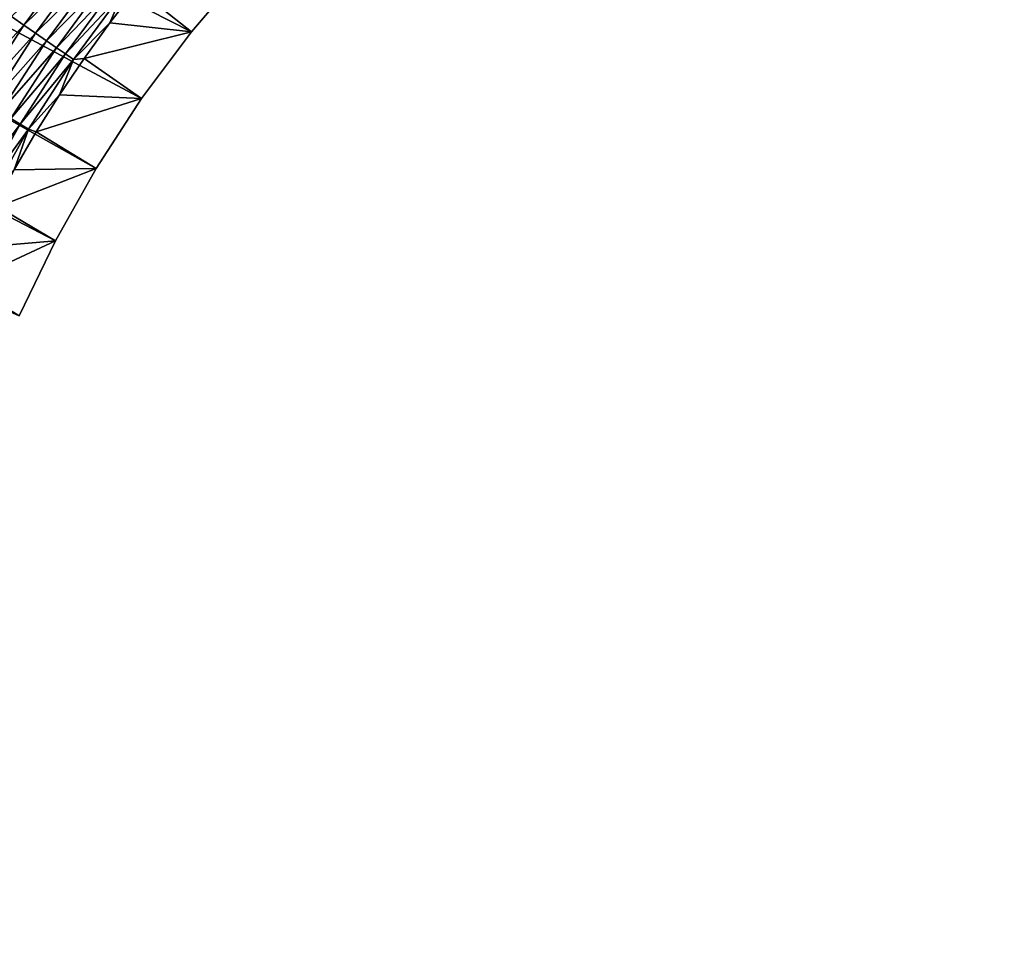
# Model space of a CAD drawing. Extents: x -255 to 255, y -598 to 598.
# Tile 162 of 201: x -113 to -84, y 281 to 309. Entities that reach past the tile are written whole.
import ezdxf

# ---------------------------------------------------------------- set-up
doc = ezdxf.new("R2010")
doc.units = 0
doc.header["$LTSCALE"] = 21.359881
for name, color, linetype in [('1', 7, 'CONTINUOUS'), ('2', 7, 'CONTINUOUS'), ('27', 7, 'CONTINUOUS'), ('42', 7, 'CONTINUOUS')]:
    doc.layers.add(name, color=color, linetype=linetype)

msp = doc.modelspace()

# ---------------------------------------------------------------- linework, layer by layer
at = {"layer": '1', "color": 7, "linetype": 'CONTINUOUS'}
for points in [[(-110.943, 264.407), (-255, 264.3), (-214.258, 363.367), (-110.943, 264.407)], [(-112.172, 266.588), (-110.943, 264.407), (-214.258, 363.367), (-112.172, 266.588)], [(-113.258, 268.843), (-112.172, 266.588), (-214.258, 363.367), (-113.258, 268.843)], [(-112.172, 302.712), (-113.258, 300.457), (-212.554, 362.106), (-112.172, 302.712)], [(-110.943, 304.893), (-112.172, 302.712), (-212.554, 362.106), (-110.943, 304.893)], [(-211.628, 361.588), (-110.943, 304.893), (-212.554, 362.106), (-211.628, 361.588)], [(-109.578, 306.991), (-110.943, 304.893), (-211.628, 361.588), (-109.578, 306.991)], [(-108.081, 308.997), (-109.578, 306.991), (-211.628, 361.588), (-108.081, 308.997)], [(-106.458, 310.903), (-108.081, 308.997), (-211.628, 361.588), (-106.458, 310.903)]]:
    msp.add_3dface(points, dxfattribs=at)
at = {"layer": '2', "color": 7, "linetype": 'CONTINUOUS'}
for points in [[(-112.205, 431.16, 7), (-113.967, 433.349, 7), (-248.416, 264.3, 7), (-112.205, 431.16, 7)], [(-110.311, 429.082, 7), (-112.205, 431.16, 7), (-248.416, 264.3, 7), (-110.311, 429.082, 7)], [(-108.293, 427.126, 7), (-110.311, 429.082, 7), (-248.416, 264.3, 7), (-108.293, 427.126, 7)], [(-106.159, 425.297, 7), (-108.293, 427.126, 7), (-248.416, 264.3, 7), (-106.159, 425.297, 7)], [(-103.916, 423.604, 7), (-106.159, 425.297, 7), (-248.416, 264.3, 7), (-103.916, 423.604, 7)], [(-101.573, 422.051, 7), (-103.916, 423.604, 7), (-248.416, 264.3, 7), (-101.573, 422.051, 7)], [(-99.139, 420.646, 7), (-101.573, 422.051, 7), (-248.416, 264.3, 7), (-99.139, 420.646, 7)], [(-96.623, 419.393, 7), (-99.139, 420.646, 7), (-248.416, 264.3, 7), (-96.623, 419.393, 7)], [(-94.035, 418.297, 7), (-96.623, 419.393, 7), (-248.416, 264.3, 7), (-94.035, 418.297, 7)], [(-91.384, 417.363, 7), (-94.035, 418.297, 7), (-248.416, 264.3, 7), (-91.384, 417.363, 7)], [(-88.681, 416.594, 7), (-91.384, 417.363, 7), (-248.416, 264.3, 7), (-88.681, 416.594, 7)], [(-85.935, 415.993, 7), (-88.681, 416.594, 7), (-248.416, 264.3, 7), (-85.935, 415.993, 7)], [(-83.158, 415.562, 7), (-85.935, 415.993, 7), (-248.416, 264.3, 7), (-83.158, 415.562, 7)], [(-80.359, 415.302, 7), (-83.158, 415.562, 7), (-248.416, 264.3, 7), (-80.359, 415.302, 7)], [(-77.55, 415.216, 7), (-80.359, 415.302, 7), (-248.416, 264.3, 7), (-77.55, 415.216, 7)], [(64.2, 415.216, 7), (-77.55, 415.216, 7), (-248.416, 264.3, 7), (64.2, 415.216, 7)], [(-94.035, 327.203, 7), (64.2, 415.216, 7), (-248.416, 264.3, 7), (-94.035, 327.203, 7)], [(-96.623, 326.107, 7), (-94.035, 327.203, 7), (-248.416, 264.3, 7), (-96.623, 326.107, 7)], [(-99.139, 324.854, 7), (-96.623, 326.107, 7), (-248.416, 264.3, 7), (-99.139, 324.854, 7)], [(-101.573, 323.449, 7), (-99.139, 324.854, 7), (-248.416, 264.3, 7), (-101.573, 323.449, 7)], [(-103.916, 321.896, 7), (-101.573, 323.449, 7), (-248.416, 264.3, 7), (-103.916, 321.896, 7)], [(-106.159, 320.203, 7), (-103.916, 321.896, 7), (-248.416, 264.3, 7), (-106.159, 320.203, 7)], [(-108.293, 318.374, 7), (-106.159, 320.203, 7), (-248.416, 264.3, 7), (-108.293, 318.374, 7)], [(-110.311, 316.418, 7), (-108.293, 318.374, 7), (-248.416, 264.3, 7), (-110.311, 316.418, 7)], [(-112.205, 314.34, 7), (-110.311, 316.418, 7), (-248.416, 264.3, 7), (-112.205, 314.34, 7)], [(-113.967, 312.151, 7), (-112.205, 314.34, 7), (-248.416, 264.3, 7), (-113.967, 312.151, 7)]]:
    msp.add_3dface(points, dxfattribs=at)
at = {"layer": '27', "color": 7, "linetype": 'CONTINUOUS'}
for points in [[(-108.081, 308.997), (-106.458, 310.903), (-109.73, 310.313, 4.231), (-108.081, 308.997)], [(-110.536, 309.268, 4.231), (-108.081, 308.997), (-109.73, 310.313, 4.231), (-110.536, 309.268, 4.231)], [(-111.308, 308.198, 4.231), (-108.081, 308.997), (-110.536, 309.268, 4.231), (-111.308, 308.198, 4.231)], [(-109.578, 306.991), (-108.081, 308.997), (-111.308, 308.198, 4.231), (-109.578, 306.991)], [(-112.045, 307.104, 4.231), (-109.578, 306.991), (-111.308, 308.198, 4.231), (-112.045, 307.104, 4.231)], [(-112.747, 305.987, 4.231), (-109.578, 306.991), (-112.045, 307.104, 4.231), (-112.747, 305.987, 4.231)], [(-110.943, 304.893), (-109.578, 306.991), (-112.747, 305.987, 4.231), (-110.943, 304.893)], [(-113.413, 304.848, 4.231), (-110.943, 304.893), (-112.747, 305.987, 4.231), (-113.413, 304.848, 4.231)], [(-112.172, 302.712), (-110.943, 304.893), (-114.042, 303.688, 4.231), (-112.172, 302.712)], [(-114.042, 303.688, 4.231), (-110.943, 304.893), (-113.413, 304.848, 4.231), (-114.042, 303.688, 4.231)], [(-114.633, 302.508, 4.231), (-112.172, 302.712), (-114.042, 303.688, 4.231), (-114.633, 302.508, 4.231)], [(-113.258, 300.457), (-112.172, 302.712), (-115.187, 301.311, 4.231), (-113.258, 300.457)], [(-115.187, 301.311, 4.231), (-112.172, 302.712), (-114.633, 302.508, 4.231), (-115.187, 301.311, 4.231)]]:
    msp.add_3dface(points, dxfattribs=at)
at = {"layer": '42', "color": 7, "linetype": 'CONTINUOUS'}
for points in [[(-111.571, 311.304, 6.378), (-113.491, 309.458, 6.599), (-113.118, 309.201, 6.378), (-111.571, 311.304, 6.378)], [(-111.571, 311.304, 6.378), (-113.118, 309.201, 6.378), (-111.234, 311.04, 6.112), (-111.571, 311.304, 6.378)], [(-111.234, 311.04, 6.112), (-113.118, 309.201, 6.378), (-112.766, 308.958, 6.112), (-111.234, 311.04, 6.112)], [(-111.234, 311.04, 6.112), (-112.766, 308.958, 6.112), (-110.919, 310.793, 5.805), (-111.234, 311.04, 6.112)], [(-110.919, 310.793, 5.805), (-112.766, 308.958, 6.112), (-112.437, 308.731, 5.805), (-110.919, 310.793, 5.805)], [(-110.919, 310.793, 5.805), (-112.437, 308.731, 5.805), (-110.631, 310.567, 5.459), (-110.919, 310.793, 5.805)], [(-110.631, 310.567, 5.459), (-112.437, 308.731, 5.805), (-112.135, 308.522, 5.459), (-110.631, 310.567, 5.459)], [(-110.631, 310.567, 5.459), (-112.135, 308.522, 5.459), (-110.371, 310.364, 5.078), (-110.631, 310.567, 5.459)], [(-110.371, 310.364, 5.078), (-112.135, 308.522, 5.459), (-111.864, 308.335, 5.078), (-110.371, 310.364, 5.078)], [(-110.371, 310.364, 5.078), (-111.864, 308.335, 5.078), (-110.143, 310.185, 4.666), (-110.371, 310.364, 5.078)], [(-110.536, 309.268, 4.231), (-109.73, 310.313, 4.231), (-110.143, 310.185, 4.666), (-110.536, 309.268, 4.231)], [(-110.143, 310.185, 4.666), (-111.864, 308.335, 5.078), (-111.625, 308.17, 4.666), (-110.143, 310.185, 4.666)], [(-110.536, 309.268, 4.231), (-110.143, 310.185, 4.666), (-111.625, 308.17, 4.666), (-110.536, 309.268, 4.231)], [(-113.491, 309.458, 6.599), (-114.924, 307.243, 6.599), (-113.118, 309.201, 6.378), (-113.491, 309.458, 6.599)], [(-113.118, 309.201, 6.378), (-114.924, 307.243, 6.599), (-114.536, 307.009, 6.378), (-113.118, 309.201, 6.378)], [(-113.118, 309.201, 6.378), (-114.536, 307.009, 6.378), (-112.766, 308.958, 6.112), (-113.118, 309.201, 6.378)], [(-111.308, 308.198, 4.231), (-110.536, 309.268, 4.231), (-111.625, 308.17, 4.666), (-111.308, 308.198, 4.231)], [(-112.766, 308.958, 6.112), (-114.536, 307.009, 6.378), (-114.169, 306.787, 6.112), (-112.766, 308.958, 6.112)], [(-112.766, 308.958, 6.112), (-114.169, 306.787, 6.112), (-112.437, 308.731, 5.805), (-112.766, 308.958, 6.112)], [(-112.437, 308.731, 5.805), (-114.169, 306.787, 6.112), (-113.827, 306.58, 5.805), (-112.437, 308.731, 5.805)], [(-112.437, 308.731, 5.805), (-113.827, 306.58, 5.805), (-112.135, 308.522, 5.459), (-112.437, 308.731, 5.805)], [(-112.135, 308.522, 5.459), (-113.827, 306.58, 5.805), (-113.513, 306.391, 5.459), (-112.135, 308.522, 5.459)], [(-112.135, 308.522, 5.459), (-113.513, 306.391, 5.459), (-111.864, 308.335, 5.078), (-112.135, 308.522, 5.459)], [(-111.864, 308.335, 5.078), (-113.513, 306.391, 5.459), (-113.231, 306.22, 5.078), (-111.864, 308.335, 5.078)], [(-111.864, 308.335, 5.078), (-113.231, 306.22, 5.078), (-111.625, 308.17, 4.666), (-111.864, 308.335, 5.078)], [(-111.625, 308.17, 4.666), (-113.231, 306.22, 5.078), (-112.983, 306.07, 4.666), (-111.625, 308.17, 4.666)], [(-112.045, 307.104, 4.231), (-111.625, 308.17, 4.666), (-112.983, 306.07, 4.666), (-112.045, 307.104, 4.231)], [(-112.045, 307.104, 4.231), (-111.308, 308.198, 4.231), (-111.625, 308.17, 4.666), (-112.045, 307.104, 4.231)], [(-112.747, 305.987, 4.231), (-112.045, 307.104, 4.231), (-112.983, 306.07, 4.666), (-112.747, 305.987, 4.231)], [(-113.513, 306.391, 5.459), (-114.76, 304.18, 5.459), (-113.231, 306.22, 5.078), (-113.513, 306.391, 5.459)], [(-113.231, 306.22, 5.078), (-114.76, 304.18, 5.459), (-114.468, 304.026, 5.078), (-113.231, 306.22, 5.078)], [(-113.231, 306.22, 5.078), (-114.468, 304.026, 5.078), (-112.983, 306.07, 4.666), (-113.231, 306.22, 5.078)], [(-112.983, 306.07, 4.666), (-114.468, 304.026, 5.078), (-114.212, 303.891, 4.666), (-112.983, 306.07, 4.666)], [(-113.413, 304.848, 4.231), (-112.983, 306.07, 4.666), (-114.212, 303.891, 4.666), (-113.413, 304.848, 4.231)], [(-113.413, 304.848, 4.231), (-112.747, 305.987, 4.231), (-112.983, 306.07, 4.666), (-113.413, 304.848, 4.231)]]:
    msp.add_3dface(points, dxfattribs=at)

doc.saveas('drawing.dxf')
